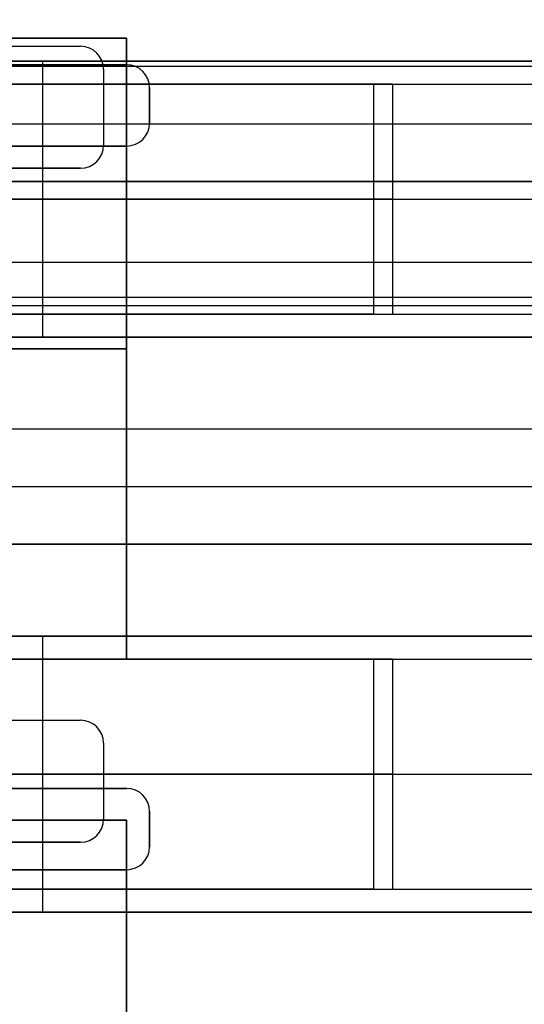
# Model space of a CAD drawing. Extents: x -64 to 57, y 4 to 161.
# Tile 22 of 256: x -56.74 to -54.55, y 37.66 to 41.94. Entities that reach past the tile are written whole.
import ezdxf

# ---------------------------------------------------------------- set-up
doc = ezdxf.new("R2010")
doc.units = 0
doc.layers.add('DEFAULT', color=7, linetype='CONTINUOUS')

msp = doc.modelspace()

# ---------------------------------------------------------------- linework, layer by layer
at = {"layer": 'DEFAULT', "color": 254}
for p, q in [((-62.6771, 41.8565, 44.5166), (-56.2771, 41.8565, 44.5166)), ((-56.2771, 41.8565, 47.3166), (-62.6771, 41.8565, 47.3166)), ((-62.6771, 41.8565, 45.3916), (-56.2771, 41.8565, 45.3916)), ((-56.2771, 41.8565, 46.4416), (-62.6771, 41.8565, 46.4416)), ((-56.2771, 41.8565, 44.9541), (-62.6771, 41.8565, 44.9541)), ((-56.2771, 41.8565, 46.8791), (-62.6771, 41.8565, 46.8791)), ((-56.2771, 41.8565, 44.5166), (-56.2771, 39.1565, 44.5166)), ((-56.2771, 39.1565, 47.3166), (-56.2771, 41.8565, 47.3166)), ((-56.2771, 41.8565, 45.3916), (-56.2771, 41.8565, 44.5166)), ((-56.2771, 39.1565, 45.3916), (-56.2771, 41.8565, 45.3916)), ((-56.2771, 41.8565, 47.3166), (-56.2771, 41.8565, 46.4416)), ((-56.2771, 41.8565, 46.4416), (-56.2771, 39.1565, 46.4416)), ((-56.2771, 41.8565, 44.9541), (-56.2771, 39.1565, 44.9541)), ((-56.2771, 41.8565, 46.8791), (-56.2771, 39.1565, 46.8791)), ((-54.3571, 41.7565, 51.4966), (-61.3421, 41.7565, 51.4966)), ((-61.3421, 41.7565, 50.2166), (-54.3571, 41.7565, 50.2166)), ((-54.3571, 41.7565, 42.9966), (-61.3421, 41.7565, 42.9966)), ((-61.3421, 41.7565, 41.7666), (-54.3571, 41.7565, 41.7666)), ((-51.9421, 41.7565, 50.2466), (-61.3421, 41.7565, 50.2466)), ((-56.2771, 41.7415, 44.5166), (-57.8771, 41.7415, 44.5166)), ((-57.8771, 41.7415, 44.2166), (-56.2771, 41.7415, 44.2166)), ((-57.8771, 41.7415, 47.3166), (-56.2771, 41.7415, 47.3166)), ((-57.8771, 41.7415, 47.6166), (-56.2771, 41.7415, 47.6166)), ((-57.8771, 41.7415, 44.3666), (-56.2771, 41.7415, 44.3666)), ((-57.8771, 41.7415, 47.4666), (-56.2771, 41.7415, 47.4666)), ((-56.6421, 41.7565, 50.2166), (-56.6421, 41.7565, 51.4966)), ((-56.6421, 41.7565, 41.7666), (-56.6421, 41.7565, 42.9966)), ((-56.6421, 41.7565, 42.9966), (-56.6421, 40.5565, 42.9966)), ((-56.2771, 41.7415, 44.2166), (-56.2771, 41.7415, 44.5166)), ((-56.2771, 41.7415, 47.3166), (-56.2771, 41.7415, 47.6166)), ((-46.4771, 41.7337, 38.0966), (-59.2471, 41.7337, 38.0966)), ((-46.4771, 41.7337, 37.6966), (-59.2471, 41.7337, 37.6966)), ((-46.4771, 41.7337, 37.8966), (-59.2471, 41.7337, 37.8966)), ((-59.2338, 41.6565, 49.9196), (-55.2049, 41.6565, 51.3227)), ((-55.2049, 41.6565, 42.8227), (-59.2338, 41.6565, 41.4196)), ((-59.1516, 41.6565, 49.6835), (-55.1227, 41.6565, 51.0866)), ((-55.1227, 41.6565, 42.5866), (-59.1516, 41.6565, 41.1835)), ((-55.2049, 41.6565, 51.3227), (-55.2049, 40.6565, 51.3227)), ((-55.2049, 41.6565, 42.8227), (-55.2049, 40.6565, 42.8227)), ((-55.1227, 41.6565, 51.0866), (-55.1227, 40.6565, 51.0866)), ((-55.1227, 41.6565, 42.5866), (-55.1227, 40.6565, 42.5866)), ((-56.1771, 41.4876, 44.5166), (-56.1771, 41.6415, 44.5166)), ((-56.1771, 41.6415, 44.5166), (-56.1771, 41.6415, 44.2166)), ((-56.1771, 41.6415, 44.2166), (-56.1771, 41.4876, 44.2166)), ((-56.1771, 41.6415, 47.3166), (-56.1771, 41.4876, 47.3166)), ((-56.1771, 41.6415, 47.6166), (-56.1771, 41.4876, 47.6166)), ((-56.1771, 41.6415, 47.6166), (-56.1771, 41.6415, 47.3166)), ((-56.1771, 41.6415, 44.3666), (-56.1771, 41.4876, 44.3666)), ((-56.1771, 41.6415, 47.4666), (-56.1771, 41.4876, 47.4666)), ((-56.1771, 41.5645, 44.5166), (-56.1771, 41.5645, 44.2166)), ((-56.1771, 41.5645, 47.6166), (-56.1771, 41.5645, 47.3166)), ((-49.5815, 41.4837, 37.6966), (-59.2471, 41.4837, 37.6966)), ((-56.1771, 41.4876, 44.2166), (-56.1771, 41.4876, 44.5166)), ((-56.1771, 41.4876, 47.3166), (-56.1771, 41.4876, 47.6166)), ((-57.8771, 41.3876, 44.5166), (-56.2771, 41.3876, 44.5166)), ((-56.2771, 41.3876, 44.2166), (-57.8771, 41.3876, 44.2166)), ((-56.2771, 41.3876, 47.3166), (-57.8771, 41.3876, 47.3166)), ((-56.2771, 41.3876, 47.6166), (-57.8771, 41.3876, 47.6166)), ((-57.8771, 41.3876, 44.3666), (-56.2771, 41.3876, 44.3666)), ((-57.8771, 41.3876, 47.4666), (-56.2771, 41.3876, 47.4666)), ((-56.2771, 41.3876, 44.5166), (-56.2771, 41.3876, 44.2166)), ((-56.2771, 41.3876, 47.6166), (-56.2771, 41.3876, 47.3166)), ((-59.2471, 41.2337, 37.6966), (-50.3121, 41.2337, 37.6966)), ((-59.2471, 41.2337, 38.0966), (-50.3121, 41.2337, 38.0966)), ((-50.3121, 41.2337, 37.8966), (-59.2471, 41.2337, 37.8966)), ((-54.7796, 41.2337, 37.6966), (-54.7796, 41.2337, 38.0966)), ((-61.3421, 41.1565, 42.9966), (-51.9421, 41.1565, 42.9966)), ((-59.2338, 41.1565, 49.9196), (-55.2049, 41.1565, 51.3227)), ((-59.2338, 41.1565, 41.4196), (-55.2049, 41.1565, 42.8227)), ((-55.1227, 41.1565, 51.0866), (-59.1516, 41.1565, 49.6835)), ((-55.1227, 41.1565, 42.5866), (-59.1516, 41.1565, 41.1835)), ((-54.3571, 40.8815, 38.5966), (-59.2471, 40.8815, 38.5966)), ((-59.2471, 40.6951, 38.0966), (-47.6921, 40.6951, 38.0966)), ((-55.2049, 40.6565, 51.3227), (-59.2338, 40.6565, 49.9196)), ((-59.2338, 40.6565, 41.4196), (-55.2049, 40.6565, 42.8227)), ((-59.1516, 40.6565, 49.6835), (-55.1227, 40.6565, 51.0866)), ((-59.1516, 40.6565, 41.1835), (-55.1227, 40.6565, 42.5866)), ((-61.3421, 40.5565, 51.4966), (-54.3571, 40.5565, 51.4966)), ((-54.3571, 40.5565, 50.2166), (-61.3421, 40.5565, 50.2166)), ((-54.3571, 40.5565, 41.7666), (-61.3421, 40.5565, 41.7666)), ((-61.3421, 40.5565, 42.9966), (-54.3571, 40.5565, 42.9966)), ((-51.9421, 40.5565, 50.2466), (-61.3421, 40.5565, 50.2466)), ((-56.6421, 40.5565, 51.4966), (-56.6421, 40.5565, 50.2166)), ((-56.6421, 40.5565, 42.9966), (-56.6421, 40.5565, 41.7666)), ((-56.2771, 40.5065, 45.3916), (-62.6771, 40.5065, 45.3916)), ((-62.6771, 40.5065, 46.4416), (-56.2771, 40.5065, 46.4416)), ((-56.2771, 40.5065, 45.3916), (-56.2771, 40.5065, 44.5166)), ((-56.2771, 40.5065, 47.3166), (-56.2771, 40.5065, 46.4416)), ((-46.4771, 40.1565, 38.0966), (-59.2471, 40.1565, 38.0966)), ((-46.4771, 40.1565, 37.6966), (-59.2471, 40.1565, 37.6966)), ((-46.4771, 40.1565, 37.8966), (-59.2471, 40.1565, 37.8966)), ((-46.4771, 39.9065, 37.6966), (-59.2471, 39.9065, 37.6966)), ((-59.2471, 39.6565, 38.0966), (-46.4771, 39.6565, 38.0966)), ((-59.2471, 39.6565, 37.6966), (-46.4771, 39.6565, 37.6966)), ((-59.2471, 39.6565, 38.5966), (-54.3571, 39.6565, 38.5966)), ((-59.2471, 39.6565, 38.7966), (-54.3571, 39.6565, 38.7966)), ((-46.4771, 39.6565, 37.8966), (-59.2471, 39.6565, 37.8966)), ((-54.3571, 39.6565, 38.6966), (-59.2471, 39.6565, 38.6966)), ((-54.3571, 39.2565, 51.4966), (-61.3421, 39.2565, 51.4966)), ((-61.3421, 39.2565, 50.2166), (-54.3571, 39.2565, 50.2166)), ((-54.3571, 39.2565, 42.9966), (-61.3421, 39.2565, 42.9966)), ((-61.3421, 39.2565, 41.7666), (-54.3571, 39.2565, 41.7666)), ((-51.9421, 39.2565, 50.2466), (-61.3421, 39.2565, 50.2466)), ((-56.6421, 39.2565, 50.2166), (-56.6421, 39.2565, 51.4966)), ((-56.6421, 39.2565, 41.7666), (-56.6421, 39.2565, 42.9966)), ((-56.6421, 39.2565, 42.9966), (-56.6421, 38.0565, 42.9966)), ((-56.2771, 39.1565, 44.5166), (-62.6771, 39.1565, 44.5166)), ((-62.6771, 39.1565, 47.3166), (-56.2771, 39.1565, 47.3166)), ((-56.2771, 39.1565, 45.3916), (-62.6771, 39.1565, 45.3916)), ((-62.6771, 39.1565, 46.4416), (-56.2771, 39.1565, 46.4416)), ((-56.2771, 39.1565, 44.9541), (-62.6771, 39.1565, 44.9541)), ((-56.2771, 39.1565, 46.8791), (-62.6771, 39.1565, 46.8791)), ((-59.2338, 39.1565, 49.9196), (-55.2049, 39.1565, 51.3227)), ((-55.2049, 39.1565, 42.8227), (-59.2338, 39.1565, 41.4196)), ((-59.1516, 39.1565, 49.6835), (-55.1227, 39.1565, 51.0866)), ((-55.1227, 39.1565, 42.5866), (-59.1516, 39.1565, 41.1835)), ((-56.2771, 39.1565, 44.5166), (-56.2771, 39.1565, 45.3916)), ((-56.2771, 39.1565, 46.4416), (-56.2771, 39.1565, 47.3166)), ((-55.2049, 39.1565, 51.3227), (-55.2049, 38.1565, 51.3227)), ((-55.2049, 39.1565, 42.8227), (-55.2049, 38.1565, 42.8227)), ((-55.1227, 39.1565, 51.0866), (-55.1227, 38.1565, 51.0866)), ((-55.1227, 39.1565, 42.5866), (-55.1227, 38.1565, 42.5866)), ((-61.3421, 38.6565, 42.9966), (-51.9421, 38.6565, 42.9966)), ((-59.2338, 38.6565, 49.9196), (-55.2049, 38.6565, 51.3227)), ((-59.2338, 38.6565, 41.4196), (-55.2049, 38.6565, 42.8227)), ((-55.1227, 38.6565, 51.0866), (-59.1516, 38.6565, 49.6835)), ((-55.1227, 38.6565, 42.5866), (-59.1516, 38.6565, 41.1835)), ((-56.2771, 38.5954, 44.5166), (-57.8771, 38.5954, 44.5166)), ((-57.8771, 38.5954, 44.2166), (-56.2771, 38.5954, 44.2166)), ((-57.8771, 38.5954, 47.3166), (-56.2771, 38.5954, 47.3166)), ((-57.8771, 38.5954, 47.6166), (-56.2771, 38.5954, 47.6166)), ((-57.8771, 38.5954, 44.3666), (-56.2771, 38.5954, 44.3666)), ((-57.8771, 38.5954, 47.4666), (-56.2771, 38.5954, 47.4666)), ((-56.2771, 38.5954, 44.2166), (-56.2771, 38.5954, 44.5166)), ((-56.2771, 38.5954, 47.3166), (-56.2771, 38.5954, 47.6166)), ((-56.1771, 38.3415, 44.5166), (-56.1771, 38.4954, 44.5166)), ((-56.1771, 38.4954, 44.5166), (-56.1771, 38.4954, 44.2166)), ((-56.1771, 38.4954, 44.2166), (-56.1771, 38.3415, 44.2166)), ((-56.1771, 38.4954, 47.3166), (-56.1771, 38.3415, 47.3166)), ((-56.1771, 38.4954, 47.6166), (-56.1771, 38.3415, 47.6166)), ((-56.1771, 38.4954, 47.6166), (-56.1771, 38.4954, 47.3166)), ((-56.1771, 38.4954, 44.3666), (-56.1771, 38.3415, 44.3666)), ((-56.1771, 38.4954, 47.4666), (-56.1771, 38.3415, 47.4666)), ((-62.6771, 38.4565, 44.5166), (-56.2771, 38.4565, 44.5166)), ((-56.2771, 38.4565, 47.3166), (-62.6771, 38.4565, 47.3166)), ((-62.6771, 38.4565, 45.3916), (-56.2771, 38.4565, 45.3916)), ((-62.6771, 38.4565, 46.4416), (-56.2771, 38.4565, 46.4416)), ((-56.2771, 38.4565, 44.9541), (-62.6771, 38.4565, 44.9541)), ((-56.2771, 38.4565, 46.8791), (-62.6771, 38.4565, 46.8791)), ((-56.2771, 38.4565, 44.5166), (-56.2771, 36.8565, 44.5166)), ((-56.2771, 36.8565, 47.3166), (-56.2771, 38.4565, 47.3166)), ((-56.2771, 36.8565, 45.3916), (-56.2771, 38.4565, 45.3916)), ((-56.2771, 38.4565, 45.3916), (-56.2771, 38.4565, 44.5166)), ((-56.2771, 38.4565, 46.4416), (-56.2771, 38.4565, 47.3166)), ((-56.2771, 36.8565, 46.4416), (-56.2771, 38.4565, 46.4416)), ((-56.2771, 38.4565, 44.9541), (-56.2771, 36.8565, 44.9541)), ((-56.2771, 38.4565, 46.8791), (-56.2771, 36.8565, 46.8791)), ((-56.1771, 38.4184, 44.5166), (-56.1771, 38.4184, 44.2166)), ((-56.1771, 38.4184, 47.6166), (-56.1771, 38.4184, 47.3166)), ((-56.1771, 38.3415, 44.2166), (-56.1771, 38.3415, 44.5166)), ((-56.1771, 38.3415, 47.3166), (-56.1771, 38.3415, 47.6166)), ((-57.8771, 38.2415, 44.5166), (-56.2771, 38.2415, 44.5166)), ((-56.2771, 38.2415, 44.2166), (-57.8771, 38.2415, 44.2166)), ((-56.2771, 38.2415, 47.3166), (-57.8771, 38.2415, 47.3166)), ((-56.2771, 38.2415, 47.6166), (-57.8771, 38.2415, 47.6166)), ((-57.8771, 38.2415, 44.3666), (-56.2771, 38.2415, 44.3666)), ((-57.8771, 38.2415, 47.4666), (-56.2771, 38.2415, 47.4666)), ((-56.2771, 38.2415, 44.5166), (-56.2771, 38.2415, 44.2166)), ((-56.2771, 38.2415, 47.6166), (-56.2771, 38.2415, 47.3166)), ((-55.2049, 38.1565, 51.3227), (-59.2338, 38.1565, 49.9196)), ((-59.2338, 38.1565, 41.4196), (-55.2049, 38.1565, 42.8227)), ((-59.1516, 38.1565, 49.6835), (-55.1227, 38.1565, 51.0866)), ((-59.1516, 38.1565, 41.1835), (-55.1227, 38.1565, 42.5866)), ((-61.3421, 38.0565, 51.4966), (-54.3571, 38.0565, 51.4966)), ((-54.3571, 38.0565, 50.2166), (-61.3421, 38.0565, 50.2166)), ((-54.3571, 38.0565, 41.7666), (-61.3421, 38.0565, 41.7666)), ((-61.3421, 38.0565, 42.9966), (-54.3571, 38.0565, 42.9966)), ((-51.9421, 38.0565, 50.2466), (-61.3421, 38.0565, 50.2466)), ((-56.6421, 38.0565, 51.4966), (-56.6421, 38.0565, 50.2166)), ((-56.6421, 38.0565, 42.9966), (-56.6421, 38.0565, 41.7666))]:
    msp.add_line(p, q, dxfattribs=at)
at = {"layer": 'DEFAULT'}
for p, q in [((-58.1617, 41.8215, 53.0366), (-56.4771, 41.8215, 53.0366)), ((-58.1617, 41.8215, 52.7366), (-56.4771, 41.8215, 52.7366)), ((-58.1617, 41.8215, 52.8866), (-56.4771, 41.8215, 52.8866)), ((-56.4771, 41.8215, 52.7366), (-56.4771, 41.8215, 53.0366)), ((-56.3771, 41.7215, 53.0366), (-56.3771, 41.3915, 53.0366)), ((-56.3771, 41.7215, 52.7366), (-56.3771, 41.3915, 52.7366)), ((-56.3771, 41.7215, 53.0366), (-56.3771, 41.7215, 52.7366)), ((-56.3771, 41.7215, 52.8866), (-56.3771, 41.3915, 52.8866)), ((-56.3771, 41.5565, 53.0366), (-56.3771, 41.5565, 52.7366)), ((-56.3771, 41.3915, 52.7366), (-56.3771, 41.3915, 53.0366)), ((-56.4771, 41.2915, 53.0366), (-58.2719, 41.2915, 53.0366)), ((-56.4771, 41.2915, 52.7366), (-58.2719, 41.2915, 52.7366)), ((-58.2719, 41.2915, 52.8866), (-56.4771, 41.2915, 52.8866)), ((-56.4771, 41.2915, 52.7366), (-56.4771, 41.2915, 53.0366)), ((-62.8696, 40.7315, 38.7966), (-54.2771, 40.7315, 38.7966)), ((-62.8671, 40.7315, 39.0966), (-54.2771, 40.7315, 39.0966)), ((-58.2719, 38.8915, 53.0366), (-56.4771, 38.8915, 53.0366)), ((-58.2719, 38.8915, 52.7366), (-56.4771, 38.8915, 52.7366)), ((-58.2719, 38.8915, 52.8866), (-56.4771, 38.8915, 52.8866)), ((-56.4771, 38.8915, 52.7366), (-56.4771, 38.8915, 53.0366)), ((-56.3771, 38.7915, 53.0366), (-56.3771, 38.4615, 53.0366)), ((-56.3771, 38.7915, 52.7366), (-56.3771, 38.4615, 52.7366)), ((-56.3771, 38.7915, 53.0366), (-56.3771, 38.7915, 52.7366)), ((-56.3771, 38.7915, 52.8866), (-56.3771, 38.4615, 52.8866)), ((-56.3771, 38.6265, 53.0366), (-56.3771, 38.6265, 52.7366)), ((-56.3771, 38.4615, 52.7366), (-56.3771, 38.4615, 53.0366)), ((-56.4771, 38.3615, 53.0366), (-58.1617, 38.3615, 53.0366)), ((-56.4771, 38.3615, 52.7366), (-58.1617, 38.3615, 52.7366)), ((-58.1617, 38.3615, 52.8866), (-56.4771, 38.3615, 52.8866)), ((-56.4771, 38.3615, 53.0366), (-56.4771, 38.3615, 52.7366))]:
    msp.add_line(p, q, dxfattribs=at)
at = {"layer": 'DEFAULT', "color": 1, "extrusion": (0.026177, -5.2664e-15, 0.999657)}
msp.add_arc((83.1488, -2118.5656, 30.1222), 2177.1597, 90.3056479, 91.9301712, dxfattribs=at)
at = {"layer": 'DEFAULT', "color": 1, "extrusion": (-0.026177, -7.7076e-15, 0.999657)}
msp.add_arc((-83.1488, 2121.1093, 67.0195), 2177.1597, 270.3056479, 271.9301871, dxfattribs=at)
at = {"layer": 'DEFAULT'}
for centre, start, end in [((-56.4771, 41.7215, 53.0366), 0, 90), ((-56.4771, 41.7215, 52.7366), 0, 90), ((-56.4771, 41.7215, 52.8866), 0, 90), ((-56.4771, 41.3915, 53.0366), 270, 0), ((-56.4771, 41.3915, 52.7366), 270, 0), ((-56.4771, 41.3915, 52.8866), 270, 0), ((-56.4771, 38.7915, 53.0366), 0, 90), ((-56.4771, 38.7915, 52.7366), 0, 90), ((-56.4771, 38.7915, 52.8866), 0, 90), ((-56.4771, 38.4615, 53.0366), 270, 0), ((-56.4771, 38.4615, 52.7366), 270, 0), ((-56.4771, 38.4615, 52.8866), 270, 0)]:
    msp.add_arc(centre, 0.1, start, end, dxfattribs=at)
at = {"layer": 'DEFAULT', "color": 254}
for centre, start, end in [((-56.2771, 41.6415, 44.5166), 0, 90), ((-56.2771, 41.6415, 44.2166), 0, 90), ((-56.2771, 41.6415, 47.3166), 0, 90), ((-56.2771, 41.6415, 47.6166), 0, 90), ((-56.2771, 41.6415, 44.3666), 0, 90), ((-56.2771, 41.6415, 47.4666), 0, 90), ((-56.2771, 41.4876, 44.2166), 270, 0), ((-56.2771, 41.4876, 44.5166), 270, 0), ((-56.2771, 41.4876, 47.6166), 270, 0), ((-56.2771, 41.4876, 47.3166), 270, 0), ((-56.2771, 41.4876, 44.3666), 270, 0), ((-56.2771, 41.4876, 47.4666), 270, 0), ((-56.2771, 38.4954, 44.2166), 0, 90), ((-56.2771, 38.4954, 44.5166), 0, 90), ((-56.2771, 38.4954, 47.6166), 0, 90), ((-56.2771, 38.4954, 47.3166), 0, 90), ((-56.2771, 38.4954, 44.3666), 0, 90), ((-56.2771, 38.4954, 47.4666), 0, 90), ((-56.2771, 38.3415, 44.5166), 270, 0), ((-56.2771, 38.3415, 44.2166), 270, 0), ((-56.2771, 38.3415, 47.3166), 270, 0), ((-56.2771, 38.3415, 47.6166), 270, 0), ((-56.2771, 38.3415, 44.3666), 270, 0), ((-56.2771, 38.3415, 47.4666), 270, 0)]:
    msp.add_arc(centre, 0.1, start, end, dxfattribs=at)
at = {"layer": 'DEFAULT', "color": 254, "extrusion": (-1.19249e-08, 1, 9.60483e-16)}
msp.add_arc((54.1771, 48.3716, 41.6565), 3.125, 70.7982, 92.2007, dxfattribs=at)
at = {"layer": 'DEFAULT', "color": 254, "extrusion": (-1.19249e-08, 1, -1.75692e-16)}
msp.add_arc((54.1771, 39.8716, 41.6565), 3.125, 70.7982, 92.2007, dxfattribs=at)
at = {"layer": 'DEFAULT', "color": 254, "extrusion": (-1.19249e-08, 1, 6.92098e-16)}
msp.add_arc((54.1771, 48.3716, 41.6565), 2.875, 70.7982, 90, dxfattribs=at)
at = {"layer": 'DEFAULT', "color": 254, "extrusion": (-1.19249e-08, 1, 5.56904e-16)}
msp.add_arc((54.1771, 39.8716, 41.6565), 2.875, 70.7982, 90, dxfattribs=at)
at = {"layer": 'DEFAULT', "color": 254, "extrusion": (-1.19249e-08, 1, 0)}
for centre, radius in [((54.1771, 48.3716, 41.1565), 3.125), ((54.1771, 39.8716, 41.1565), 3.125), ((54.1771, 48.3716, 41.1565), 2.875), ((54.1771, 39.8716, 41.1565), 2.875), ((54.1771, 48.3716, 38.6565), 3.125), ((54.1771, 39.8716, 38.6565), 3.125), ((54.1771, 48.3716, 38.6565), 2.875), ((54.1771, 39.8716, 38.6565), 2.875)]:
    msp.add_arc(centre, radius, 70.7982, 90, dxfattribs=at)
at = {"layer": 'DEFAULT', "color": 254, "extrusion": (-1.19249e-08, 1, -8.0231e-17)}
for radius, end in [(3.125, 92.2007), (2.875, 90)]:
    msp.add_arc((54.1771, 48.3716, 40.6565), radius, 70.7982, end, dxfattribs=at)
at = {"layer": 'DEFAULT', "color": 254, "extrusion": (-1.19249e-08, 1, -1.22194e-15)}
msp.add_arc((54.1771, 39.8716, 40.6565), 3.125, 70.7982, 92.2007, dxfattribs=at)
at = {"layer": 'DEFAULT', "color": 254, "extrusion": (-1.19249e-08, 1, -2.15425e-16)}
msp.add_arc((54.1771, 39.8716, 40.6565), 2.875, 70.7982, 90, dxfattribs=at)
at = {"layer": 'DEFAULT', "color": 254, "extrusion": (-1.19249e-08, 1, 7.5803e-16)}
msp.add_arc((54.1771, 48.3716, 39.1565), 3.125, 70.7982, 92.2007, dxfattribs=at)
at = {"layer": 'DEFAULT', "color": 254, "extrusion": (-1.19249e-08, 1, -1.03429e-16)}
msp.add_arc((54.1771, 39.8716, 39.1565), 3.125, 70.7982, 92.2007, dxfattribs=at)
at = {"layer": 'DEFAULT', "color": 254, "extrusion": (-1.19249e-08, 1, 4.89644e-16)}
msp.add_arc((54.1771, 48.3716, 39.1565), 2.875, 70.7982, 90, dxfattribs=at)
at = {"layer": 'DEFAULT', "color": 254, "extrusion": (-1.19249e-08, 1, 6.29167e-16)}
msp.add_arc((54.1771, 39.8716, 39.1565), 2.875, 70.7982, 90, dxfattribs=at)
at = {"layer": 'DEFAULT', "color": 254, "extrusion": (-1.19249e-08, 1, -2.82685e-16)}
for radius, end in [(3.125, 92.2007), (2.875, 90)]:
    msp.add_arc((54.1771, 48.3716, 38.1565), radius, 70.7982, end, dxfattribs=at)
at = {"layer": 'DEFAULT', "color": 254, "extrusion": (-1.19249e-08, 1, -1.14968e-15)}
msp.add_arc((54.1771, 39.8716, 38.1565), 3.125, 70.7982, 92.2007, dxfattribs=at)
at = {"layer": 'DEFAULT', "color": 254, "extrusion": (-1.19249e-08, 1, -1.43162e-16)}
msp.add_arc((54.1771, 39.8716, 38.1565), 2.875, 70.7982, 90, dxfattribs=at)

doc.saveas('drawing.dxf')
